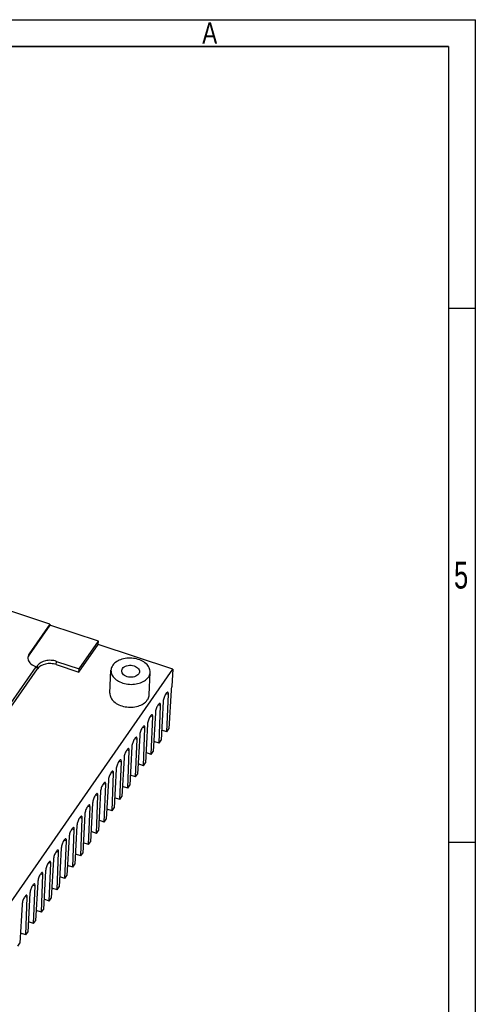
# Model space of a CAD drawing. Header units: millimetres. Extents: x 135 to 18293, y 251 to 4061.
# Tile 13 of 13: x 665 to 729, y 528 to 666. Entities that reach past the tile are written whole.
import ezdxf

# ---------------------------------------------------------------- set-up
doc = ezdxf.new("R2010")
doc.units = ezdxf.units.MM
doc.layers.add('Frame 圖框', color=7, linetype='Continuous')
doc.styles.add('TEXTSTYLE_1', font='txt')

msp = doc.modelspace()

# ---------------------------------------------------------------- linework, layer by layer
at = {"linetype": 'Continuous'}
for p, q in [((669.61, 581.63), (663.7, 583.59)), ((669.61, 581.63), (666.71, 577.45)), ((669.61, 581.63), (669.6, 581.48)), ((669.6, 581.48), (666.7, 577.3)), ((676.42, 579.22), (669.6, 581.48)), ((673.7, 574.89), (676.4, 578.78)), ((673.72, 575.34), (676.42, 579.22)), ((676.4, 578.78), (676.42, 579.22)), ((686.86, 575.31), (676.4, 578.78)), ((666.71, 577.45), (666.7, 577.3)), ((670.52, 575.95), (670.54, 576.4)), ((670.54, 576.4), (673.72, 575.34)), ((659.88, 536.49), (686.86, 575.31)), ((664.14, 569.98), (667.87, 575.36)), ((664.17, 570.58), (667.69, 575.65)), ((667.89, 575.8), (667.69, 575.51)), ((667.69, 575.51), (667.69, 575.65)), ((667.87, 575.36), (667.89, 575.8)), ((670.52, 575.95), (673.7, 574.89)), ((673.7, 574.89), (673.72, 575.34)), ((678.04, 571.94), (678.19, 575.14)), ((683.54, 571.68), (683.69, 574.88)), ((686.86, 575.31), (686.74, 572.92)), ((685.94, 571.92), (685.88, 571.83)), ((685.94, 571.91), (686.25, 571.81)), ((686.62, 572.34), (686.32, 566.92)), ((685.52, 570.76), (685.22, 565.34)), ((686.04, 566.51), (686.25, 571.81)), ((684.42, 569.18), (684.12, 563.75)), ((684.84, 570.33), (684.78, 570.24)), ((684.84, 570.33), (685.15, 570.22)), ((684.94, 564.93), (685.15, 570.22)), ((683.74, 568.75), (683.68, 568.66)), ((683.74, 568.74), (684.05, 568.64)), ((683.84, 563.35), (684.05, 568.64)), ((682.64, 567.17), (682.58, 567.08)), ((682.64, 567.16), (682.95, 567.06)), ((682.74, 561.76), (682.95, 567.06)), ((683.32, 567.6), (683.02, 562.17)), ((686.04, 566.51), (685.3, 566.76)), ((686.04, 566.51), (686.32, 566.92)), ((681.54, 565.59), (681.48, 565.5)), ((681.54, 565.58), (681.85, 565.48)), ((681.64, 560.18), (681.85, 565.48)), ((682.22, 566.01), (681.92, 560.59)), ((684.94, 564.93), (684.2, 565.17)), ((684.94, 564.93), (685.22, 565.34)), ((680.44, 564), (680.38, 563.91)), ((680.44, 564), (680.75, 563.9)), ((680.54, 558.6), (680.75, 563.9)), ((681.12, 564.43), (680.82, 559.01)), ((683.84, 563.35), (683.1, 563.59)), ((683.84, 563.35), (684.12, 563.75)), ((679.34, 562.42), (679.28, 562.33)), ((679.34, 562.41), (679.65, 562.31)), ((679.44, 557.02), (679.65, 562.31)), ((680.02, 562.85), (679.72, 557.42)), ((682.74, 561.76), (683.02, 562.17)), ((678.24, 560.84), (678.18, 560.75)), ((678.24, 560.83), (678.55, 560.73)), ((678.92, 561.27), (678.62, 555.84)), ((682.74, 561.76), (682, 562.01)), ((677.82, 559.69), (677.52, 554.26)), ((678.34, 555.43), (678.55, 560.73)), ((681.64, 560.18), (680.9, 560.43)), ((681.64, 560.18), (681.92, 560.59)), ((676.72, 558.1), (676.42, 552.68)), ((677.14, 559.26), (677.08, 559.17)), ((677.14, 559.25), (677.45, 559.15)), ((677.24, 553.85), (677.45, 559.15)), ((680.54, 558.6), (679.8, 558.84)), ((680.54, 558.6), (680.82, 559.01)), ((676.04, 557.67), (675.98, 557.58)), ((676.04, 557.67), (676.35, 557.57)), ((676.14, 552.27), (676.35, 557.57)), ((679.44, 557.02), (678.7, 557.26)), ((679.44, 557.02), (679.72, 557.42)), ((674.94, 556.09), (674.88, 556)), ((674.94, 556.08), (675.25, 555.98)), ((675.04, 550.69), (675.25, 555.98)), ((675.62, 556.52), (675.32, 551.09)), ((678.34, 555.43), (677.6, 555.68)), ((678.34, 555.43), (678.62, 555.84)), ((673.84, 554.51), (673.78, 554.42)), ((673.84, 554.5), (674.15, 554.4)), ((673.94, 549.1), (674.15, 554.4)), ((674.52, 554.94), (674.22, 549.51)), ((677.24, 553.85), (676.5, 554.1)), ((677.24, 553.85), (677.52, 554.26)), ((672.74, 552.93), (672.68, 552.84)), ((672.74, 552.92), (673.05, 552.82)), ((672.84, 547.52), (673.05, 552.82)), ((673.42, 553.36), (673.12, 547.93)), ((676.14, 552.27), (675.4, 552.52)), ((676.14, 552.27), (676.42, 552.68)), ((671.64, 551.34), (671.58, 551.25)), ((671.64, 551.34), (671.95, 551.24)), ((671.74, 545.94), (671.95, 551.24)), ((672.32, 551.77), (672.02, 546.35)), ((670.54, 549.76), (670.48, 549.67)), ((670.54, 549.75), (670.85, 549.65)), ((671.22, 550.19), (670.92, 544.76)), ((675.04, 550.69), (674.3, 550.93)), ((675.04, 550.69), (675.32, 551.09)), ((670.12, 548.61), (669.82, 543.18)), ((670.64, 544.36), (670.85, 549.65)), ((673.94, 549.1), (673.2, 549.35)), ((673.94, 549.1), (674.22, 549.51)), ((669.02, 547.03), (668.72, 541.6)), ((669.44, 548.18), (669.38, 548.09)), ((669.44, 548.17), (669.75, 548.07)), ((669.54, 542.77), (669.75, 548.07)), ((672.84, 547.52), (672.1, 547.77)), ((672.84, 547.52), (673.12, 547.93)), ((668.34, 546.6), (668.28, 546.51)), ((668.34, 546.59), (668.65, 546.49)), ((668.44, 541.19), (668.65, 546.49)), ((671.74, 545.94), (671, 546.19)), ((671.74, 545.94), (672.02, 546.35)), ((667.24, 545.01), (667.18, 544.92)), ((667.24, 545.01), (667.55, 544.91)), ((667.34, 539.61), (667.55, 544.91)), ((667.92, 545.44), (667.62, 540.02)), ((670.64, 544.36), (669.9, 544.6)), ((670.64, 544.36), (670.92, 544.76)), ((666.14, 543.43), (666.08, 543.34)), ((666.14, 543.42), (666.45, 543.32)), ((666.24, 538.03), (666.45, 543.32)), ((666.82, 543.86), (666.52, 538.43)), ((669.54, 542.77), (668.8, 543.02)), ((669.54, 542.77), (669.82, 543.18)), ((665.72, 542.28), (665.42, 536.85)), ((668.44, 541.19), (668.72, 541.6)), ((668.44, 541.19), (667.7, 541.44)), ((667.34, 539.61), (666.6, 539.86)), ((667.34, 539.61), (667.62, 540.02)), ((666.24, 538.03), (665.5, 538.27)), ((666.24, 538.03), (666.52, 538.43)), ((665.14, 536.45), (665.42, 536.85))]:
    msp.add_line(p, q, dxfattribs=at)
for points, knots in [([(666.71, 577.45), (666.68, 577.41), (666.59, 577.26), (666.53, 577.08), (666.53, 576.94)], [0, 0, 0, 0, 0.260214, 1, 1, 1, 1]), ([(666.7, 577.3), (666.68, 577.27), (666.61, 577.16), (666.56, 577.04), (666.54, 576.94)], [0, 0, 0, 0, 0.257651, 1, 1, 1, 1]), ([(666.57, 576.63), (666.63, 576.41), (666.96, 575.98), (667.43, 575.74), (667.69, 575.65)], [0, 0, 0, 0, 0.454157, 1, 1, 1, 1]), ([(670.52, 575.95), (670.28, 576.03), (669.76, 576.12), (668.82, 576.05), (668.12, 575.72), (667.87, 575.36)], [0, 0, 0, 0, 0.271033, 0.542227, 1, 1, 1, 1]), ([(670.54, 576.4), (670.3, 576.48), (669.78, 576.57), (668.84, 576.5), (668.14, 576.16), (667.89, 575.8)], [0, 0, 0, 0, 0.271033, 0.542227, 1, 1, 1, 1]), ([(683.69, 574.88), (683.7, 575.09), (683.59, 575.55), (683.12, 576.13), (682.42, 576.56), (681.56, 576.82), (680.63, 576.88), (679.52, 576.7), (678.73, 576.26), (678.44, 575.84)], [0, 0, 0, 0, 0.098571, 0.209028, 0.335674, 0.475312, 0.620267, 0.761317, 1, 1, 1, 1]), ([(678.19, 575.14), (678.18, 574.92), (678.29, 574.46), (678.76, 573.89), (679.46, 573.46), (680.32, 573.2), (681.25, 573.14), (682.36, 573.32), (683.15, 573.75), (683.44, 574.18)], [0, 0, 0, 0, 0.098571, 0.209028, 0.335674, 0.475312, 0.620267, 0.761317, 1, 1, 1, 1]), ([(678.44, 575.84), (678.4, 575.78), (678.27, 575.57), (678.2, 575.32), (678.19, 575.14)], [0, 0, 0, 0, 0.260214, 1, 1, 1, 1]), ([(679.69, 575.07), (679.69, 575.09), (679.71, 575.21), (679.76, 575.31), (679.8, 575.38)], [0, 0, 0, 0, 0.244682, 1, 1, 1, 1]), ([(682.08, 574.63), (681.94, 574.44), (681.59, 574.24), (681.08, 574.16), (680.66, 574.18), (680.27, 574.3), (679.95, 574.5), (679.73, 574.76), (679.69, 574.97), (679.69, 575.07)], [0, 0, 0, 0, 0.238704, 0.379727, 0.524677, 0.664307, 0.790953, 0.901408, 1, 1, 1, 1]), ([(679.8, 575.38), (679.94, 575.58), (680.29, 575.78), (680.8, 575.86), (681.22, 575.83), (681.61, 575.71), (681.93, 575.52), (682.15, 575.25), (682.19, 575.04), (682.19, 574.95)], [0, 0, 0, 0, 0.238704, 0.379727, 0.524677, 0.664307, 0.790953, 0.901408, 1, 1, 1, 1]), ([(682.19, 574.95), (682.19, 574.92), (682.17, 574.81), (682.13, 574.7), (682.08, 574.63)], [0, 0, 0, 0, 0.244682, 1, 1, 1, 1]), ([(683.44, 574.18), (683.48, 574.23), (683.61, 574.44), (683.68, 574.69), (683.69, 574.88)], [0, 0, 0, 0, 0.260214, 1, 1, 1, 1]), ([(678.04, 571.94), (678.03, 571.73), (678.14, 571.27), (678.61, 570.69), (679.31, 570.26), (680.17, 570), (681.09, 569.94), (682.21, 570.12), (682.99, 570.56), (683.29, 570.98)], [0, 0, 0, 0, 0.098574, 0.209029, 0.335675, 0.475315, 0.62027, 0.761318, 1, 1, 1, 1]), ([(686.16, 572.08), (686.13, 572.09), (686.03, 572.04), (685.98, 571.97), (685.94, 571.92)], [0, 0, 0, 0, 0.363384, 1, 1, 1, 1]), ([(686.25, 571.81), (686.25, 571.87), (686.25, 571.97), (686.2, 572.07), (686.16, 572.08)], [0, 0, 0, 0, 0.637995, 1, 1, 1, 1]), ([(686.74, 572.92), (686.73, 572.87), (686.67, 572.68), (686.63, 572.49), (686.62, 572.34)], [0, 0, 0, 0, 0.271254, 1, 1, 1, 1]), ([(683.29, 570.98), (683.33, 571.03), (683.46, 571.25), (683.53, 571.5), (683.54, 571.68)], [0, 0, 0, 0, 0.260356, 1, 1, 1, 1]), ([(685.07, 570.5), (685.03, 570.51), (684.93, 570.46), (684.88, 570.38), (684.84, 570.33)], [0, 0, 0, 0, 0.363384, 1, 1, 1, 1]), ([(685.15, 570.22), (685.15, 570.29), (685.15, 570.38), (685.1, 570.49), (685.07, 570.5)], [0, 0, 0, 0, 0.637995, 1, 1, 1, 1]), ([(685.88, 571.83), (685.77, 571.67), (685.62, 571.32), (685.53, 570.95), (685.52, 570.76)], [0, 0, 0, 0, 0.496069, 1, 1, 1, 1]), ([(684.78, 570.24), (684.67, 570.09), (684.52, 569.74), (684.43, 569.37), (684.42, 569.18)], [0, 0, 0, 0, 0.496069, 1, 1, 1, 1]), ([(683.68, 568.66), (683.57, 568.51), (683.42, 568.16), (683.33, 567.79), (683.32, 567.6)], [0, 0, 0, 0, 0.496069, 1, 1, 1, 1]), ([(683.97, 568.92), (683.93, 568.93), (683.83, 568.88), (683.78, 568.8), (683.74, 568.75)], [0, 0, 0, 0, 0.363384, 1, 1, 1, 1]), ([(684.05, 568.64), (684.05, 568.71), (684.05, 568.8), (684, 568.9), (683.97, 568.92)], [0, 0, 0, 0, 0.637995, 1, 1, 1, 1]), ([(682.58, 567.08), (682.47, 566.92), (682.32, 566.57), (682.23, 566.2), (682.22, 566.01)], [0, 0, 0, 0, 0.496069, 1, 1, 1, 1]), ([(682.87, 567.33), (682.83, 567.34), (682.73, 567.29), (682.68, 567.22), (682.64, 567.17)], [0, 0, 0, 0, 0.363384, 1, 1, 1, 1]), ([(682.95, 567.06), (682.95, 567.12), (682.95, 567.22), (682.9, 567.32), (682.87, 567.33)], [0, 0, 0, 0, 0.637995, 1, 1, 1, 1]), ([(681.48, 565.5), (681.37, 565.34), (681.22, 564.99), (681.13, 564.62), (681.12, 564.43)], [0, 0, 0, 0, 0.496069, 1, 1, 1, 1]), ([(681.77, 565.75), (681.73, 565.76), (681.63, 565.71), (681.58, 565.64), (681.54, 565.59)], [0, 0, 0, 0, 0.363384, 1, 1, 1, 1]), ([(681.85, 565.48), (681.85, 565.54), (681.85, 565.64), (681.8, 565.74), (681.77, 565.75)], [0, 0, 0, 0, 0.637995, 1, 1, 1, 1]), ([(680.38, 563.91), (680.27, 563.76), (680.12, 563.41), (680.03, 563.04), (680.02, 562.85)], [0, 0, 0, 0, 0.496069, 1, 1, 1, 1]), ([(680.67, 564.17), (680.63, 564.18), (680.53, 564.13), (680.48, 564.05), (680.44, 564)], [0, 0, 0, 0, 0.363384, 1, 1, 1, 1]), ([(680.75, 563.9), (680.75, 563.96), (680.75, 564.05), (680.7, 564.16), (680.67, 564.17)], [0, 0, 0, 0, 0.637995, 1, 1, 1, 1]), ([(679.28, 562.33), (679.17, 562.18), (679.02, 561.83), (678.93, 561.46), (678.92, 561.27)], [0, 0, 0, 0, 0.496069, 1, 1, 1, 1]), ([(679.57, 562.59), (679.53, 562.6), (679.43, 562.55), (679.38, 562.47), (679.34, 562.42)], [0, 0, 0, 0, 0.363384, 1, 1, 1, 1]), ([(679.65, 562.31), (679.65, 562.38), (679.65, 562.47), (679.6, 562.57), (679.57, 562.59)], [0, 0, 0, 0, 0.637995, 1, 1, 1, 1]), ([(678.47, 561), (678.43, 561.01), (678.33, 560.96), (678.28, 560.89), (678.24, 560.84)], [0, 0, 0, 0, 0.363384, 1, 1, 1, 1]), ([(678.55, 560.73), (678.55, 560.79), (678.55, 560.89), (678.5, 560.99), (678.47, 561)], [0, 0, 0, 0, 0.637995, 1, 1, 1, 1]), ([(677.37, 559.42), (677.33, 559.43), (677.23, 559.38), (677.18, 559.31), (677.14, 559.26)], [0, 0, 0, 0, 0.363384, 1, 1, 1, 1]), ([(677.45, 559.15), (677.45, 559.21), (677.45, 559.31), (677.4, 559.41), (677.37, 559.42)], [0, 0, 0, 0, 0.637995, 1, 1, 1, 1]), ([(678.18, 560.75), (678.07, 560.59), (677.92, 560.24), (677.83, 559.87), (677.82, 559.69)], [0, 0, 0, 0, 0.496069, 1, 1, 1, 1]), ([(677.08, 559.17), (676.97, 559.01), (676.82, 558.66), (676.73, 558.29), (676.72, 558.1)], [0, 0, 0, 0, 0.496069, 1, 1, 1, 1]), ([(675.98, 557.58), (675.87, 557.43), (675.72, 557.08), (675.63, 556.71), (675.62, 556.52)], [0, 0, 0, 0, 0.496069, 1, 1, 1, 1]), ([(676.27, 557.84), (676.23, 557.85), (676.13, 557.8), (676.08, 557.72), (676.04, 557.67)], [0, 0, 0, 0, 0.363384, 1, 1, 1, 1]), ([(676.35, 557.57), (676.35, 557.63), (676.35, 557.72), (676.3, 557.83), (676.27, 557.84)], [0, 0, 0, 0, 0.637995, 1, 1, 1, 1]), ([(674.88, 556), (674.77, 555.85), (674.62, 555.5), (674.53, 555.13), (674.52, 554.94)], [0, 0, 0, 0, 0.496069, 1, 1, 1, 1]), ([(675.17, 556.26), (675.13, 556.27), (675.03, 556.22), (674.98, 556.14), (674.94, 556.09)], [0, 0, 0, 0, 0.363384, 1, 1, 1, 1]), ([(675.25, 555.98), (675.25, 556.05), (675.25, 556.14), (675.2, 556.24), (675.17, 556.26)], [0, 0, 0, 0, 0.637995, 1, 1, 1, 1]), ([(673.78, 554.42), (673.67, 554.26), (673.52, 553.91), (673.43, 553.54), (673.42, 553.36)], [0, 0, 0, 0, 0.496069, 1, 1, 1, 1]), ([(674.07, 554.67), (674.03, 554.68), (673.93, 554.63), (673.88, 554.56), (673.84, 554.51)], [0, 0, 0, 0, 0.363384, 1, 1, 1, 1]), ([(674.15, 554.4), (674.15, 554.46), (674.15, 554.56), (674.1, 554.66), (674.07, 554.67)], [0, 0, 0, 0, 0.637995, 1, 1, 1, 1]), ([(672.68, 552.84), (672.57, 552.68), (672.42, 552.33), (672.33, 551.96), (672.32, 551.77)], [0, 0, 0, 0, 0.496069, 1, 1, 1, 1]), ([(672.97, 553.09), (672.93, 553.1), (672.83, 553.05), (672.78, 552.98), (672.74, 552.93)], [0, 0, 0, 0, 0.363384, 1, 1, 1, 1]), ([(673.05, 552.82), (673.05, 552.88), (673.05, 552.98), (673, 553.08), (672.97, 553.09)], [0, 0, 0, 0, 0.637995, 1, 1, 1, 1]), ([(671.58, 551.25), (671.47, 551.1), (671.32, 550.75), (671.23, 550.38), (671.22, 550.19)], [0, 0, 0, 0, 0.496069, 1, 1, 1, 1]), ([(671.87, 551.51), (671.83, 551.52), (671.73, 551.47), (671.68, 551.39), (671.64, 551.34)], [0, 0, 0, 0, 0.363384, 1, 1, 1, 1]), ([(671.95, 551.24), (671.95, 551.3), (671.95, 551.39), (671.9, 551.5), (671.87, 551.51)], [0, 0, 0, 0, 0.637995, 1, 1, 1, 1]), ([(670.77, 549.93), (670.73, 549.94), (670.63, 549.89), (670.58, 549.81), (670.54, 549.76)], [0, 0, 0, 0, 0.363384, 1, 1, 1, 1]), ([(670.85, 549.65), (670.85, 549.72), (670.85, 549.81), (670.8, 549.91), (670.77, 549.93)], [0, 0, 0, 0, 0.637995, 1, 1, 1, 1]), ([(669.67, 548.34), (669.63, 548.35), (669.53, 548.3), (669.48, 548.23), (669.44, 548.18)], [0, 0, 0, 0, 0.363384, 1, 1, 1, 1]), ([(670.48, 549.67), (670.37, 549.52), (670.22, 549.17), (670.13, 548.8), (670.12, 548.61)], [0, 0, 0, 0, 0.496069, 1, 1, 1, 1]), ([(669.38, 548.09), (669.27, 547.93), (669.12, 547.58), (669.03, 547.21), (669.02, 547.03)], [0, 0, 0, 0, 0.496069, 1, 1, 1, 1]), ([(669.75, 548.07), (669.75, 548.13), (669.75, 548.23), (669.7, 548.33), (669.67, 548.34)], [0, 0, 0, 0, 0.637995, 1, 1, 1, 1]), ([(668.28, 546.51), (668.17, 546.35), (668.02, 546), (667.93, 545.63), (667.92, 545.44)], [0, 0, 0, 0, 0.496069, 1, 1, 1, 1]), ([(668.57, 546.76), (668.53, 546.77), (668.43, 546.72), (668.38, 546.65), (668.34, 546.6)], [0, 0, 0, 0, 0.363384, 1, 1, 1, 1]), ([(668.65, 546.49), (668.65, 546.55), (668.65, 546.65), (668.6, 546.75), (668.57, 546.76)], [0, 0, 0, 0, 0.637995, 1, 1, 1, 1]), ([(667.18, 544.92), (667.07, 544.77), (666.92, 544.42), (666.83, 544.05), (666.82, 543.86)], [0, 0, 0, 0, 0.496069, 1, 1, 1, 1]), ([(667.47, 545.18), (667.43, 545.19), (667.33, 545.14), (667.28, 545.06), (667.24, 545.01)], [0, 0, 0, 0, 0.363384, 1, 1, 1, 1]), ([(667.55, 544.91), (667.55, 544.97), (667.55, 545.06), (667.5, 545.17), (667.47, 545.18)], [0, 0, 0, 0, 0.637995, 1, 1, 1, 1]), ([(666.08, 543.34), (665.97, 543.19), (665.82, 542.84), (665.73, 542.47), (665.72, 542.28)], [0, 0, 0, 0, 0.496069, 1, 1, 1, 1]), ([(666.37, 543.6), (666.33, 543.61), (666.23, 543.56), (666.18, 543.48), (666.14, 543.43)], [0, 0, 0, 0, 0.363384, 1, 1, 1, 1]), ([(666.45, 543.32), (666.45, 543.39), (666.45, 543.48), (666.4, 543.58), (666.37, 543.6)], [0, 0, 0, 0, 0.637995, 1, 1, 1, 1])]:
    msp.add_open_spline(points, degree=3, knots=knots, dxfattribs=at)
msp.add_open_spline([(666.53, 576.94), (666.52, 576.84), (666.54, 576.73), (666.57, 576.63)], degree=3, dxfattribs=at)
at = {"layer": 'Frame 圖框'}
for p, q in [((729.3, 251.31), (729.3, 666.41)), ((138.82, 662.66), (725.55, 662.66)), ((725.55, 662.66), (449.81, 662.66)), ((725.55, 662.66), (449.81, 662.66)), ((725.55, 662.66), (506.34, 662.66)), ((725.55, 662.66), (725.55, 255.06)), ((725.55, 662.66), (725.55, 640.37)), ((725.55, 662.66), (725.55, 647.68)), ((725.55, 625.95), (729.3, 625.95)), ((725.55, 551.02), (729.3, 551.02))]:
    msp.add_line(p, q, dxfattribs=at)
msp.add_lwpolyline([(135.07, 666.41), (729.3, 666.41)], dxfattribs=at)

# ---------------------------------------------------------------- texts
at = {"layer": 'Frame 圖框', "style": 'TEXTSTYLE_1'}
for s, height, width, p in [('A', 3, 0.785714, (690.99, 663.04)), ('5', 3.75, 0.714286, (726.31, 586.61)), ('5', 3.75, 0.714286, (726.31, 586.61))]:
    msp.add_text(s, height=height, dxfattribs=dict(at, width=width)).set_placement(p)

doc.saveas('drawing.dxf')
